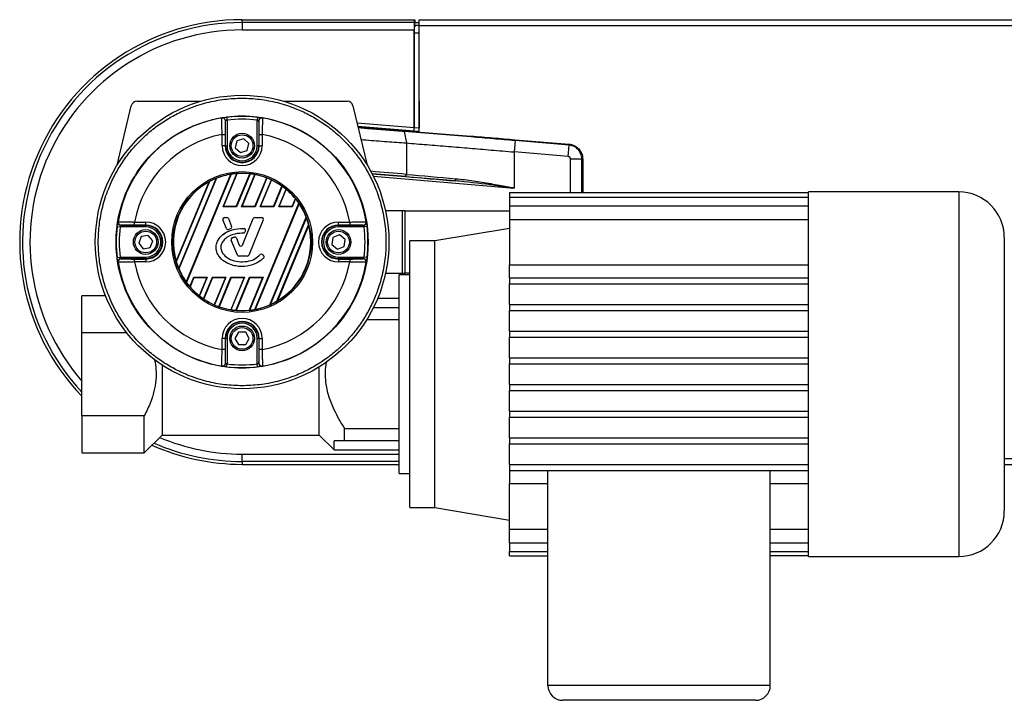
# Model space of a CAD drawing. Header units: millimetres. Extents: x 0 to 420, y 0 to 297.
# Tile 23 of 62: x 56 to 78, y 239 to 254. Entities that reach past the tile are written whole.
import ezdxf

# ---------------------------------------------------------------- set-up
doc = ezdxf.new("R2010")
doc.units = ezdxf.units.MM

msp = doc.modelspace()

# ---------------------------------------------------------------- linework, layer by layer
at = {"color": 7, "linetype": 'Continuous', "lineweight": 25}
for p, q in [((60.88542, 254.07609), (60.88542, 254.14114)), ((60.88542, 254.14114), (64.81931, 254.14114)), ((60.88542, 254.07609), (60.88542, 253.90736)), ((64.80305, 254.07609), (60.88542, 254.07609)), ((64.80305, 254.07609), (64.81931, 254.14114)), ((64.81931, 254.07357), (64.80364, 254.01087)), ((64.81931, 254.14114), (64.81931, 254.07357)), ((64.81931, 254.07357), (64.92019, 254.07357)), ((64.92019, 254.00608), (64.92019, 254.14114)), ((64.92019, 254.14114), (94.2962, 254.14114)), ((60.88542, 253.90736), (64.80163, 253.90736)), ((64.80163, 251.67586), (64.80163, 253.90736)), ((64.80222, 253.84215), (64.80222, 251.67699)), ((64.80222, 253.84215), (64.92019, 253.84215)), ((64.8031, 254.00726), (64.8031, 253.99688)), ((64.8031, 254.00726), (64.83716, 254.00726)), ((64.8031, 253.99688), (64.83716, 253.99688)), ((64.92019, 254.01087), (64.80364, 254.01087)), ((64.83716, 254.00726), (64.83716, 253.99688)), ((64.92019, 251.59823), (64.92019, 254.00608)), ((64.92019, 254.00608), (94.2962, 254.00608)), ((58.49324, 252.28404), (59.94482, 252.28404)), ((61.82602, 252.28404), (63.27759, 252.28404)), ((64.91901, 252.28598), (64.91901, 251.66729)), ((64.92019, 252.28598), (64.91901, 252.28598)), ((58.03647, 250.82496), (58.36191, 252.18051)), ((63.40892, 252.18051), (63.73436, 250.82496)), ((60.50773, 251.27107), (60.50773, 251.8385)), ((60.5332, 251.92083), (60.54149, 251.85381)), ((60.54149, 251.85381), (60.54149, 251.27107)), ((61.23764, 251.92083), (61.22934, 251.85381)), ((61.22934, 251.27107), (61.22934, 251.85381)), ((61.2631, 251.8385), (61.2631, 251.27107)), ((64.80163, 251.67586), (63.5042, 251.78366)), ((63.52079, 251.71453), (64.80105, 251.60815)), ((64.57731, 251.5907), (64.62576, 251.33196)), ((64.80105, 251.60815), (64.80164, 251.60928)), ((64.80164, 251.60928), (64.91961, 251.59948)), ((64.91901, 251.66729), (64.80222, 251.67699)), ((64.91992, 251.61073), (64.91821, 251.61073)), ((64.92019, 251.66729), (64.91901, 251.66729)), ((64.91961, 251.59948), (64.92019, 251.6006)), ((64.91992, 251.61073), (64.91993, 251.61073)), ((60.43075, 251.52634), (60.49827, 251.52634)), ((60.43075, 251.27107), (60.43075, 251.52634)), ((60.49827, 251.52634), (60.49827, 251.27107)), ((60.7677, 251.38302), (60.72961, 251.2251)), ((60.92351, 251.42899), (60.7677, 251.38302)), ((61.04123, 251.31704), (60.92351, 251.42899)), ((61.27256, 251.52634), (61.34008, 251.52634)), ((61.27256, 251.27107), (61.27256, 251.52634)), ((61.34008, 251.52634), (61.34008, 251.27107)), ((64.62576, 251.33196), (64.62576, 250.61725)), ((67.09926, 251.3868), (67.07776, 251.12813)), ((68.32886, 251.28463), (67.09926, 251.3868)), ((67.10096, 251.40734), (68.33087, 251.30514)), ((60.49827, 251.27107), (60.43075, 251.27107)), ((60.50773, 251.27107), (60.49827, 251.27107)), ((60.50773, 251.27107), (60.54149, 251.27107)), ((60.72961, 251.2251), (60.84733, 251.11316)), ((60.84733, 251.11316), (61.00313, 251.15913)), ((61.00313, 251.15913), (61.04123, 251.31704)), ((61.2631, 251.27107), (61.22934, 251.27107)), ((61.2631, 251.27107), (61.27256, 251.27107)), ((61.27256, 251.27107), (61.34008, 251.27107)), ((67.07776, 251.12813), (67.07776, 250.30644)), ((68.30736, 251.02596), (67.07776, 251.12813)), ((68.30736, 251.02596), (68.32886, 251.28463)), ((68.33087, 251.30514), (68.33101, 251.30513)), ((68.33101, 251.30513), (68.34066, 251.31401)), ((68.36049, 250.96824), (68.62005, 250.96824)), ((68.36049, 250.20095), (68.36049, 250.96824)), ((68.62005, 250.20095), (68.62005, 250.96824)), ((68.65031, 250.97757), (68.64066, 250.96869)), ((68.64066, 250.96869), (68.64066, 250.96854)), ((68.64066, 250.96854), (68.64066, 250.20095)), ((59.38508, 248.63393), (60.13733, 250.45003)), ((60.14634, 250.45624), (59.38706, 248.62317)), ((59.44226, 248.46991), (60.29375, 250.52557)), ((60.30086, 250.52718), (59.44615, 248.46375)), ((59.61454, 248.1644), (60.63159, 250.61979)), ((60.63903, 250.62218), (59.6181, 248.15744)), ((60.4506, 249.88073), (60.76384, 250.63697)), ((60.45951, 249.88669), (60.76999, 250.63625)), ((60.75189, 249.88669), (61.06008, 250.63073)), ((61.0667, 250.63116), (60.75587, 249.88073)), ((60.87455, 249.88073), (61.1783, 250.61405)), ((60.88346, 249.88669), (61.18381, 250.61179)), ((61.17584, 249.88669), (61.44518, 250.53693)), ((61.45119, 250.53588), (61.17982, 249.88073)), ((61.2985, 249.88073), (61.55198, 250.49269)), ((61.30741, 249.88669), (61.55692, 250.48905)), ((65.73891, 250.4685), (63.84747, 250.62567)), ((63.87463, 250.5726), (67.07776, 250.30644)), ((61.59979, 249.88669), (61.79209, 250.35094)), ((61.79753, 250.34851), (61.60377, 249.88073)), ((61.72245, 249.88073), (61.88741, 250.27899)), ((61.73136, 249.88669), (61.89173, 250.27384)), ((77.20261, 250.21759), (73.78385, 250.21759)), ((73.78385, 250.20095), (73.78385, 250.21759)), ((77.20261, 250.21759), (77.20261, 241.91127)), ((62.02374, 249.88669), (62.09758, 250.06495)), ((62.10236, 250.06093), (62.02772, 249.88073)), ((66.97672, 250.20095), (66.97672, 250.10051)), ((66.97672, 250.20095), (73.78385, 250.20095)), ((66.97672, 250.10051), (66.97672, 249.90243)), ((66.97672, 250.10051), (73.78385, 250.10051)), ((73.78385, 250.10051), (73.78385, 250.20095)), ((73.78385, 249.90243), (73.78385, 250.10051)), ((60.4506, 249.88073), (60.45951, 249.88669)), ((60.75587, 249.88073), (60.4506, 249.88073)), ((60.75189, 249.88669), (60.45951, 249.88669)), ((60.75587, 249.88073), (60.75189, 249.88669)), ((60.87455, 249.88073), (60.88346, 249.88669)), ((61.17982, 249.88073), (60.87455, 249.88073)), ((61.17584, 249.88669), (60.88346, 249.88669)), ((61.17982, 249.88073), (61.17584, 249.88669)), ((61.17607, 247.53816), (62.17859, 249.95843)), ((62.18205, 249.95123), (61.18361, 247.5408)), ((61.2985, 249.88073), (61.30741, 249.88669)), ((61.60377, 249.88073), (61.2985, 249.88073)), ((61.59979, 249.88669), (61.30741, 249.88669)), ((61.60377, 249.88073), (61.59979, 249.88669)), ((61.72245, 249.88073), (61.73136, 249.88669)), ((62.02772, 249.88073), (61.72245, 249.88073)), ((62.02374, 249.88669), (61.73136, 249.88669)), ((62.02772, 249.88073), (62.02374, 249.88669)), ((64.53917, 249.78539), (64.15213, 249.78539)), ((64.53917, 248.36724), (64.53917, 249.78539)), ((64.60037, 249.78539), (64.53917, 249.78539)), ((64.60037, 248.36724), (64.60037, 249.78539)), ((64.60037, 249.78539), (66.97672, 249.78539)), ((66.97672, 249.90243), (66.97672, 249.5903)), ((66.97672, 249.90243), (73.78385, 249.90243)), ((73.78385, 249.5903), (73.78385, 249.90243)), ((60.44969, 249.58225), (60.44942, 249.58214)), ((60.53132, 249.38155), (60.44942, 249.58214)), ((60.53159, 249.38166), (60.44969, 249.58225)), ((60.48459, 249.63419), (60.48459, 249.63449)), ((60.48459, 249.63449), (60.53774, 249.63449)), ((60.48459, 249.63419), (60.53774, 249.63419)), ((60.53774, 249.63419), (60.53774, 249.63449)), ((60.57263, 249.61075), (60.57291, 249.61086)), ((60.57263, 249.61075), (60.6466, 249.42958)), ((60.57291, 249.61086), (60.64687, 249.42969)), ((60.89139, 249.00307), (61.13954, 249.61086)), ((60.89166, 249.00296), (61.13981, 249.61075)), ((61.36616, 249.58225), (61.0366, 248.77509)), ((61.36643, 249.58214), (61.03688, 248.77497)), ((61.13981, 249.61075), (61.13954, 249.61086)), ((61.17471, 249.63419), (61.17471, 249.63449)), ((61.17471, 249.63449), (61.33126, 249.63449)), ((61.17471, 249.63419), (61.33126, 249.63419)), ((61.33126, 249.63419), (61.33126, 249.63449)), ((61.36616, 249.58225), (61.36643, 249.58214)), ((61.51979, 247.64653), (62.345, 249.63876)), ((62.34875, 249.63226), (61.52704, 247.64847)), ((66.97672, 249.5903), (66.97672, 248.55887)), ((66.97672, 249.5903), (73.78385, 249.5903)), ((73.78385, 248.25919), (73.78385, 249.5903)), ((58.04091, 249.42854), (58.10793, 249.42024)), ((58.69066, 249.42024), (58.10793, 249.42024)), ((58.12323, 249.454), (58.69066, 249.454)), ((58.43539, 249.46346), (58.43539, 249.53098)), ((58.43539, 249.53098), (58.69066, 249.53098)), ((58.69066, 249.46346), (58.43539, 249.46346)), ((58.69066, 249.46346), (58.69066, 249.53098)), ((58.69066, 249.454), (58.69066, 249.46346)), ((58.69066, 249.454), (58.69066, 249.42024)), ((60.53159, 249.38166), (60.53132, 249.38155)), ((60.62658, 249.3807), (60.58136, 249.36128)), ((60.58136, 249.36128), (60.58148, 249.361)), ((60.6267, 249.38043), (60.58148, 249.361)), ((60.62658, 249.3807), (60.6267, 249.38043)), ((60.6466, 249.42958), (60.64687, 249.42969)), ((60.92961, 249.38318), (60.92963, 249.38347)), ((60.96219, 249.331), (60.94879, 249.29897)), ((60.96247, 249.33088), (60.94906, 249.29885)), ((60.96219, 249.331), (60.96247, 249.33088)), ((61.67801, 247.72642), (62.40038, 249.47039)), ((62.40209, 249.45896), (61.6873, 247.73329)), ((63.08018, 249.46346), (63.08018, 249.53098)), ((63.08018, 249.53098), (63.33544, 249.53098)), ((63.33544, 249.46346), (63.08018, 249.46346)), ((63.08018, 249.454), (63.08018, 249.46346)), ((63.08018, 249.454), (63.64761, 249.454)), ((63.08018, 249.42024), (63.08018, 249.454)), ((63.66291, 249.42024), (63.08018, 249.42024)), ((63.33544, 249.53098), (63.33544, 249.46346)), ((63.72993, 249.42854), (63.66291, 249.42024)), ((66.97672, 249.38696), (65.27494, 249.10333)), ((58.58816, 249.20234), (58.53027, 249.05056)), ((58.74855, 249.2281), (58.58816, 249.20234)), ((58.85105, 249.10207), (58.74855, 249.2281)), ((58.79316, 248.95029), (58.85105, 249.10207)), ((60.63775, 249.12165), (60.63748, 249.12153)), ((60.77897, 248.77497), (60.63748, 249.12153)), ((60.77924, 248.77509), (60.63775, 249.12165)), ((60.65829, 249.17075), (60.65818, 249.17102)), ((60.70805, 249.18853), (60.70796, 249.18881)), ((60.75392, 249.16672), (60.75419, 249.16683)), ((60.75392, 249.16672), (60.82078, 249.00296)), ((60.75419, 249.16683), (60.82106, 249.00307)), ((60.91404, 249.27583), (60.91404, 249.27553)), ((60.94879, 249.29897), (60.94906, 249.29885)), ((62.95254, 249.1768), (62.92933, 249.01602)), ((63.10338, 249.2371), (62.95254, 249.1768)), ((63.23102, 249.13661), (63.10338, 249.2371)), ((63.20781, 248.97583), (63.23102, 249.13661)), ((65.27494, 249.10333), (64.70092, 249.10333)), ((64.70092, 243.02553), (64.70092, 249.10333)), ((65.27494, 246.06443), (65.27494, 249.10333)), ((78.2409, 249.1793), (78.2409, 242.94956)), ((58.53027, 249.05056), (58.63277, 248.92453)), ((58.63277, 248.92453), (58.79316, 248.95029)), ((60.82078, 249.00296), (60.82106, 249.00307)), ((60.89166, 249.00296), (60.89139, 249.00307)), ((62.92933, 249.01602), (63.05697, 248.91553)), ((63.05697, 248.91553), (63.20781, 248.97583)), ((58.04091, 248.72409), (58.10793, 248.73239)), ((58.10793, 248.73239), (58.69066, 248.73239)), ((58.69066, 248.69863), (58.12323, 248.69863)), ((58.43539, 248.62165), (58.43539, 248.68917)), ((58.43539, 248.68917), (58.69066, 248.68917)), ((58.69066, 248.69863), (58.69066, 248.73239)), ((58.69066, 248.69863), (58.69066, 248.68917)), ((58.69066, 248.68917), (58.69066, 248.62165)), ((60.77924, 248.77509), (60.77897, 248.77497)), ((60.81414, 248.75164), (60.81414, 248.75135)), ((61.00171, 248.75164), (60.81414, 248.75164)), ((61.00171, 248.75135), (60.81414, 248.75135)), ((61.00171, 248.75164), (61.00171, 248.75135)), ((61.0366, 248.77509), (61.03688, 248.77497)), ((61.2954, 248.78906), (61.29518, 248.78925)), ((61.34798, 248.79327), (61.34817, 248.79349)), ((61.34798, 248.79327), (61.3725, 248.77281)), ((61.34817, 248.79349), (61.37269, 248.77304)), ((61.3725, 248.77281), (61.37269, 248.77304)), ((61.37672, 248.71904), (61.37694, 248.71885)), ((63.08018, 248.73239), (63.08018, 248.69863)), ((63.08018, 248.73239), (63.66291, 248.73239)), ((63.08018, 248.69863), (63.08018, 248.68917)), ((63.64761, 248.69863), (63.08018, 248.69863)), ((63.08018, 248.68917), (63.08018, 248.62165)), ((63.08018, 248.68917), (63.33544, 248.68917)), ((63.33544, 248.68917), (63.33544, 248.62165)), ((63.72993, 248.72409), (63.66291, 248.73239)), ((58.69066, 248.62165), (58.43539, 248.62165)), ((60.88542, 248.51844), (60.88542, 248.51814)), ((63.33544, 248.62165), (63.08018, 248.62165)), ((66.97672, 248.25919), (66.97672, 248.55887)), ((66.97672, 248.55887), (73.78385, 248.55887)), ((59.6959, 248.05874), (59.78419, 248.2719)), ((59.78817, 248.26594), (59.70075, 248.0549)), ((59.78419, 248.2719), (60.08946, 248.2719)), ((59.78419, 248.2719), (59.78817, 248.26594)), ((59.78817, 248.26594), (60.08055, 248.26594)), ((60.08055, 248.26594), (59.90978, 247.85367)), ((60.08946, 248.2719), (59.91416, 247.84868)), ((60.00517, 247.78187), (60.20815, 248.2719)), ((60.21212, 248.26594), (60.01066, 247.77958)), ((60.08946, 248.2719), (60.08055, 248.26594)), ((60.20815, 248.2719), (60.51341, 248.2719)), ((60.20815, 248.2719), (60.21212, 248.26594)), ((60.21212, 248.26594), (60.5045, 248.26594)), ((60.5045, 248.26594), (60.24842, 247.6477)), ((60.51341, 248.2719), (60.25341, 247.64419)), ((60.35522, 247.60346), (60.6321, 248.2719)), ((60.63608, 248.26594), (60.36129, 247.60254)), ((60.51341, 248.2719), (60.5045, 248.26594)), ((60.92846, 248.26594), (60.62524, 247.53391)), ((60.93737, 248.2719), (60.6308, 247.53178)), ((60.6321, 248.2719), (60.93737, 248.2719)), ((60.6321, 248.2719), (60.63608, 248.26594)), ((60.63608, 248.26594), (60.92846, 248.26594)), ((60.74352, 247.51738), (61.05605, 248.2719)), ((61.06003, 248.26594), (60.75021, 247.51797)), ((60.93737, 248.2719), (60.92846, 248.26594)), ((61.35241, 248.26594), (61.04348, 247.52012)), ((61.36132, 248.2719), (61.0497, 247.51958)), ((61.05605, 248.2719), (61.36132, 248.2719)), ((61.05605, 248.2719), (61.06003, 248.26594)), ((61.06003, 248.26594), (61.35241, 248.26594)), ((61.36132, 248.2719), (61.35241, 248.26594)), ((64.15213, 248.36724), (64.53917, 248.36724)), ((64.70092, 248.32672), (64.46456, 248.32672)), ((64.46456, 243.80214), (64.46456, 248.32672)), ((64.53917, 248.36724), (64.60037, 248.36724)), ((64.70092, 248.36724), (64.60037, 248.36724)), ((66.97672, 248.25919), (66.97672, 248.12413)), ((66.97672, 248.25919), (73.78385, 248.25919)), ((73.78385, 247.65141), (73.78385, 248.25919)), ((66.97672, 248.12413), (73.78385, 248.12413)), ((66.97672, 247.65141), (66.97672, 248.12413)), ((57.77412, 247.854), (57.23874, 247.854)), ((57.23874, 247.00987), (57.23874, 247.854)), ((64.46456, 247.78647), (63.96933, 247.78647)), ((63.87655, 247.58388), (64.46456, 247.58388)), ((66.97672, 247.65141), (66.97672, 247.51635)), ((66.97672, 247.65141), (73.78385, 247.65141)), ((73.78385, 247.04363), (73.78385, 247.65141)), ((64.46456, 247.29999), (63.71718, 247.29999)), ((66.97672, 247.51635), (73.78385, 247.51635)), ((66.97672, 247.04363), (66.97672, 247.51635)), ((57.23874, 245.119), (57.23874, 247.00987)), ((58.25787, 247.00987), (57.23874, 247.00987)), ((60.43075, 246.62629), (60.43075, 246.88156)), ((60.49827, 246.88156), (60.43075, 246.88156)), ((60.49827, 246.88156), (60.49827, 246.62629)), ((60.50773, 246.88156), (60.49827, 246.88156)), ((60.50773, 246.31413), (60.50773, 246.88156)), ((60.50773, 246.88156), (60.54149, 246.88156)), ((60.54149, 246.88156), (60.54149, 246.29882)), ((60.80419, 247.02224), (60.72297, 246.88156)), ((60.72297, 246.88156), (60.80419, 246.74087)), ((60.96664, 247.02224), (60.80419, 247.02224)), ((61.04787, 246.88156), (60.96664, 247.02224)), ((60.96664, 246.74087), (61.04787, 246.88156)), ((61.2631, 246.88156), (61.22934, 246.88156)), ((61.22934, 246.29882), (61.22934, 246.88156)), ((61.2631, 246.88156), (61.2631, 246.31413)), ((61.2631, 246.88156), (61.27256, 246.88156)), ((61.27256, 246.88156), (61.34008, 246.88156)), ((61.27256, 246.62629), (61.27256, 246.88156)), ((61.34008, 246.88156), (61.34008, 246.62629)), ((66.97672, 247.04363), (66.97672, 246.90857)), ((66.97672, 247.04363), (73.78385, 247.04363)), ((66.97672, 246.90857), (73.78385, 246.90857)), ((66.97672, 246.43585), (66.97672, 246.90857)), ((73.78385, 246.43585), (73.78385, 247.04363)), ((60.49827, 246.62629), (60.43075, 246.62629)), ((60.80419, 246.74087), (60.96664, 246.74087)), ((61.34008, 246.62629), (61.27256, 246.62629)), ((66.97672, 246.43585), (66.97672, 246.30079)), ((66.97672, 246.43585), (73.78385, 246.43585)), ((73.78385, 245.69301), (73.78385, 246.43585)), ((59.06208, 246.27459), (59.06208, 244.67937)), ((60.5332, 246.23181), (60.54149, 246.29882)), ((61.23764, 246.23181), (61.22934, 246.29882)), ((62.64123, 244.67937), (62.64123, 246.23178)), ((66.97672, 246.30079), (73.78385, 246.30079)), ((66.97672, 245.82807), (66.97672, 246.30079)), ((65.27494, 243.02553), (65.27494, 246.06443)), ((66.97672, 245.82807), (66.97672, 245.69301)), ((66.97672, 245.82807), (73.78385, 245.82807)), ((66.97672, 245.69301), (73.78385, 245.69301)), ((66.97672, 245.22029), (66.97672, 245.69301)), ((73.78385, 245.08523), (73.78385, 245.69301)), ((58.65757, 245.119), (57.23874, 245.119)), ((57.23874, 245.119), (57.23874, 244.27486)), ((58.65757, 244.27486), (58.65757, 245.119)), ((66.97672, 245.22029), (66.97672, 245.08523)), ((66.97672, 245.22029), (73.78385, 245.22029)), ((66.97672, 245.08523), (73.78385, 245.08523)), ((66.97672, 244.61251), (66.97672, 245.08523)), ((73.78385, 244.47745), (73.78385, 245.08523)), ((58.65757, 244.27486), (59.06208, 244.67937)), ((59.06208, 244.68004), (62.64123, 244.68004)), ((62.64123, 244.67937), (62.97821, 244.34239)), ((63.21456, 244.82887), (64.46456, 244.82887)), ((63.21456, 244.54498), (63.21456, 244.82887)), ((66.97672, 244.61251), (66.97672, 244.47745)), ((66.97672, 244.61251), (73.78385, 244.61251)), ((63.21456, 244.54498), (62.97821, 244.54498)), ((62.97821, 244.34239), (62.97821, 244.54498)), ((64.46456, 244.54498), (63.21456, 244.54498)), ((66.97672, 244.47745), (73.78385, 244.47745)), ((66.97672, 244.00473), (66.97672, 244.47745)), ((73.78385, 243.86967), (73.78385, 244.47745)), ((57.23874, 244.27486), (58.65757, 244.27486)), ((60.88542, 244.07654), (60.88542, 244.24527)), ((60.88542, 244.24527), (64.46456, 244.24527)), ((62.97821, 244.34239), (64.46456, 244.34239)), ((60.88542, 244.07654), (60.88542, 244.01149)), ((64.46456, 244.07654), (60.88542, 244.07654)), ((60.88542, 244.01149), (64.46456, 244.01149)), ((66.97672, 244.00473), (66.97672, 243.86967)), ((66.97672, 244.00473), (73.78385, 244.00473)), ((78.2409, 244.14655), (94.2962, 244.14655)), ((78.2409, 244.01149), (94.2962, 244.01149)), ((64.46456, 243.80214), (64.70092, 243.80214)), ((66.97672, 243.86967), (73.78385, 243.86967)), ((66.97672, 243.86967), (66.97672, 243.56999)), ((67.84787, 238.97367), (67.84787, 243.86967)), ((72.9127, 238.97367), (72.9127, 243.86967)), ((73.78385, 242.53856), (73.78385, 243.86967)), ((67.84787, 243.56999), (66.97672, 243.56999)), ((66.97672, 242.53856), (66.97672, 243.56999)), ((73.78385, 243.56999), (72.9127, 243.56999)), ((64.70092, 243.02553), (65.27494, 243.02553)), ((65.27494, 243.02553), (66.97672, 242.7419)), ((66.97672, 242.53856), (67.84787, 242.53856)), ((66.97672, 242.22643), (66.97672, 242.53856)), ((72.9127, 242.53856), (73.78385, 242.53856)), ((73.78385, 242.22643), (73.78385, 242.53856)), ((66.97672, 242.22643), (67.84787, 242.22643)), ((66.97672, 242.22643), (66.97672, 242.02836)), ((72.9127, 242.22643), (73.78385, 242.22643)), ((73.78385, 242.02836), (73.78385, 242.22643)), ((66.97672, 242.02836), (67.84787, 242.02836)), ((66.97672, 241.92791), (66.97672, 242.02836)), ((66.97672, 241.92791), (67.84787, 241.92791)), ((72.9127, 242.02836), (73.78385, 242.02836)), ((73.78385, 241.92791), (72.9127, 241.92791)), ((73.78385, 241.92791), (73.78385, 242.02836)), ((73.78385, 241.91127), (73.78385, 241.92791)), ((73.78385, 241.91127), (77.20261, 241.91127)), ((72.9127, 238.97367), (67.84787, 238.97367)), ((72.57504, 238.63602), (68.18552, 238.63602))]:
    msp.add_line(p, q, dxfattribs=at)
at = {"color": 7, "linetype": 'Continuous', "lineweight": 25, "flags": 128}
for points in [[(60.42516, 251.90234), (60.42757, 251.90393), (60.42947, 251.90517)], [(61.34137, 251.90517), (61.34379, 251.90359), (61.34568, 251.90234)], [(58.05656, 249.53227), (58.05815, 249.53468), (58.05939, 249.53658)], [(63.71145, 249.53658), (63.71303, 249.53416), (63.71427, 249.53227)], [(58.05939, 248.61605), (58.0578, 248.61847), (58.05656, 248.62037)], [(63.71427, 248.62037), (63.71269, 248.61795), (63.71145, 248.61605)], [(60.42947, 246.24746), (60.42705, 246.24904), (60.42516, 246.25029)], [(61.34568, 246.25029), (61.34326, 246.2487), (61.34137, 246.24746)]]:
    msp.add_lwpolyline(points, dxfattribs=at)
at = {"color": 7, "linetype": 'Continuous', "lineweight": 25}
for centre, radius in [((60.88542, 249.07632), 3.34279), ((60.88542, 249.07632), 2.86977), ((60.88542, 251.27107), 0.28138), ((60.88542, 251.27107), 0.24762), ((60.88542, 249.07632), 1.6027), ((60.88542, 249.07632), 1.56896), ((58.69066, 249.07632), 0.28138), ((58.69066, 249.07632), 0.24762), ((63.08018, 249.07632), 0.28138), ((63.08018, 249.07632), 0.24762), ((60.88542, 246.88156), 0.28138), ((60.88542, 246.88156), 0.24762)]:
    msp.add_circle(centre, radius, dxfattribs=at)
for centre, radius, start, end in [((60.88542, 249.07632), 5.06483, 90, 223.94552), ((60.88542, 249.07632), 4.99977, 90, 223.166506), ((60.88542, 249.07632), 4.83105, 90, 220.988439), ((58.49324, 252.14898), 0.13506, 90, 166.5), ((63.27759, 252.14898), 0.13506, 13.5, 90), ((60.88542, 249.07632), 2.86326, 99.250297, 170.749703), ((60.43599, 251.83568), 0.06754, 0.010216, 99.234515), ((60.4402, 251.8385), 0.06753, 54.702509, 99.144529), ((60.44019, 251.83849), 0.06754, 0.012696, 54.704211), ((60.88542, 249.07632), 2.86623, 82.941261, 97.058739), ((60.88542, 249.07632), 2.79871, 82.941261, 97.058739), ((61.33065, 251.83849), 0.06754, 115.699884, 179.987532), ((61.33484, 251.83568), 0.06754, 80.765485, 179.989784), ((61.33064, 251.83851), 0.06752, 80.854629, 115.700522), ((60.88542, 249.07632), 2.86326, 9.250297, 80.749703), ((60.88542, 249.07632), 2.49186, 100.513123, 169.486877), ((60.88542, 249.07632), 2.49186, 10.513123, 79.486877), ((60.88542, 251.27107), 0.45467, 180, 0), ((60.88542, 251.27107), 0.38715, 180, 0), ((60.88542, 251.27107), 0.37768, 180, 0), ((60.88542, 251.27107), 0.34392, 180, 0), ((60.88542, 249.07632), 1.5642, 118.57164, 196.42836), ((60.88542, 249.07632), 1.56538, 112.208249, 118.173108), ((60.88542, 249.07632), 1.5642, 99.338693, 111.944743), ((60.88542, 249.07632), 1.56538, 94.454517, 99.055811), ((60.88542, 249.07632), 1.5642, 83.58881, 94.232037), ((60.88542, 249.07632), 1.56538, 79.216486, 83.349704), ((60.88542, 249.07632), 1.5642, 69.031378, 79.002802), ((60.88542, 249.07632), 1.56538, 64.797792, 68.812238), ((60.88542, 249.07632), 1.5642, 54.574836, 64.577407), ((64.56495, 250.61056), 0.06118, 314.312402, 6.281448), ((65.65369, 250.51486), 0.09702, 331.455562, 2.427057), ((60.88542, 249.07632), 1.56538, 50.200957, 54.361065), ((60.88542, 249.07632), 1.5642, 39.200481, 49.95893), ((77.20261, 249.1793), 1.03829, 0, 90), ((60.88542, 249.07632), 1.56538, 34.299336, 38.975982), ((60.88542, 249.07632), 1.5642, 21.074109, 34.009964), ((60.48459, 249.5965), 0.03799, 90, 202.209257), ((60.48459, 249.5965), 0.03769, 90, 202.209257), ((60.53774, 249.5965), 0.03799, 22.209268, 90), ((60.53774, 249.5965), 0.03769, 22.209268, 90), ((61.17471, 249.5965), 0.03799, 90, 157.790711), ((61.17471, 249.5965), 0.03769, 90, 157.790711), ((61.33126, 249.5965), 0.03799, 337.790712, 90), ((61.33126, 249.5965), 0.03769, 337.790712, 90), ((60.88542, 249.07632), 1.56538, 14.580715, 20.802644), ((60.88542, 249.07632), 2.86623, 172.941261, 187.058739), ((58.12323, 249.52153), 0.06752, 170.854629, 205.700522), ((58.12605, 249.52574), 0.06754, 170.765485, 269.989784), ((58.12325, 249.52154), 0.06754, 205.699884, 269.987532), ((60.88542, 249.07632), 2.79871, 172.941261, 187.058739), ((58.69066, 249.07632), 0.45467, 270, 90), ((58.69066, 249.07632), 0.38715, 270, 90), ((58.69066, 249.07632), 0.37768, 270, 90), ((58.69066, 249.07632), 0.34392, 270, 90), ((60.56648, 249.39591), 0.03799, 202.209257, 293.245837), ((60.56648, 249.39591), 0.03769, 202.209257, 293.245837), ((60.61171, 249.41533), 0.03769, 293.245837, 22.209268), ((60.61171, 249.41533), 0.03799, 293.245837, 22.209268), ((60.92742, 249.34555), 0.03769, 337.290493, 86.671349), ((60.92742, 249.34555), 0.03799, 337.290493, 86.671349), ((60.88542, 249.07632), 1.5642, 300.840183, 14.159817), ((63.08018, 249.07632), 0.45467, 90, 270), ((63.08018, 249.07632), 0.38715, 90, 270), ((63.08018, 249.07632), 0.37768, 90, 270), ((63.08018, 249.07632), 0.34392, 90, 270), ((63.64478, 249.52574), 0.06754, 270.010216, 9.234515), ((63.64759, 249.52154), 0.06754, 270.012696, 324.704211), ((60.88542, 249.07632), 2.79871, 352.941261, 7.058739), ((63.64761, 249.52153), 0.06753, 324.702509, 9.144529), ((60.88542, 249.07632), 2.86623, 352.941261, 7.058739), ((60.67264, 249.13589), 0.03799, 112.378703, 202.209291), ((60.67264, 249.13589), 0.03769, 112.378703, 202.209291), ((60.71903, 249.15248), 0.03799, 22.209261, 106.934979), ((60.71903, 249.15248), 0.03769, 22.209261, 106.934979), ((60.91402, 249.31352), 0.03769, 270.034995, 337.290493), ((60.91402, 249.31352), 0.03799, 270.034995, 337.290493), ((60.85622, 249.01743), 0.03828, 202.209261, 337.790711), ((60.85622, 249.01743), 0.03799, 202.209261, 337.790711), ((58.12323, 248.6311), 0.06753, 144.702509, 189.144529), ((58.12605, 248.62689), 0.06754, 90.010216, 189.234515), ((58.12325, 248.63109), 0.06754, 90.012696, 144.704211), ((60.81414, 248.78933), 0.03799, 202.209291, 270), ((60.81414, 248.78933), 0.03769, 202.209291, 270), ((61.00171, 248.78933), 0.03769, 270, 337.790712), ((61.00171, 248.78933), 0.03799, 270, 337.790712), ((61.32384, 248.76432), 0.03799, 50.16689, 138.977091), ((61.32384, 248.76432), 0.03769, 50.16689, 138.977091), ((61.34836, 248.74387), 0.03769, 318.805903, 50.16689), ((61.34836, 248.74387), 0.03799, 318.805903, 50.16689), ((63.64478, 248.62689), 0.06754, 350.765485, 89.989784), ((63.64759, 248.63109), 0.06754, 25.699884, 89.987532), ((63.64761, 248.6311), 0.06752, 350.854629, 25.700522), ((60.88542, 249.07632), 2.86326, 189.250297, 260.749703), ((60.88542, 249.07632), 2.49186, 190.513123, 259.486877), ((60.88542, 249.07632), 1.56538, 196.826892, 202.791751), ((60.88542, 249.07632), 1.5642, 203.055257, 215.661307), ((60.88542, 249.07632), 2.49186, 280.513123, 349.486877), ((60.88542, 249.07632), 2.86326, 279.250297, 350.749703), ((60.88542, 249.07632), 1.56538, 215.944189, 220.545483), ((60.88542, 249.07632), 1.5642, 220.767963, 231.41119), ((60.88542, 249.07632), 1.56538, 231.650296, 235.783514), ((60.88542, 249.07632), 1.5642, 235.997198, 245.968622), ((60.88542, 249.07632), 1.56538, 246.187762, 250.202208), ((60.88542, 249.07632), 1.5642, 250.422593, 260.425164), ((60.88542, 249.07632), 1.56538, 260.638935, 264.799043), ((60.88542, 249.07632), 1.56538, 276.024018, 280.700664), ((60.88542, 249.07632), 1.5642, 280.990036, 293.925891), ((60.88542, 249.07632), 1.56538, 294.197356, 300.419285), ((60.88542, 246.88156), 0.45467, 360, 180), ((60.88542, 249.07632), 1.5642, 265.04107, 275.799519), ((60.88542, 246.88156), 0.38715, 360, 180), ((60.88542, 246.88156), 0.37768, 360, 180), ((60.88542, 246.88156), 0.34392, 0, 180), ((60.43599, 246.31695), 0.06754, 260.765485, 359.989784), ((60.4402, 246.31412), 0.06752, 260.854629, 295.700522), ((60.44019, 246.31414), 0.06754, 295.699884, 359.987532), ((60.88542, 249.07632), 2.86623, 262.941261, 277.058739), ((60.88542, 249.07632), 2.79871, 262.941261, 277.058739), ((61.33065, 246.31414), 0.06754, 180.012696, 234.704211), ((61.33484, 246.31695), 0.06754, 180.010216, 279.234515), ((61.33064, 246.31413), 0.06753, 234.702509, 279.144529), ((60.88542, 249.07632), 4.83105, 247.128918, 270), ((60.88542, 249.07632), 5.06483, 246.057491, 270), ((60.88542, 249.07632), 4.99977, 246.344812, 270), ((77.20261, 242.94956), 1.03829, 270, 0), ((68.18552, 238.97367), 0.33766, 180, 270), ((72.57504, 238.97367), 0.33766, 270, 0)]:
    msp.add_arc(centre, radius, start, end, dxfattribs=at)
for centre, major_axis, ratio, start_param, end_param in [((64.8031, 253.90736), (0, 0.16883), 0.00872687, 0.03490659, 1.57079633), ((64.80369, 253.84215), (0, 0.16883), 0.00872687, 0.41151685, 1.57079633), ((64.80369, 253.84215), (0, 0.16883), 0.00872687, 0.03490659, 0.22452584), ((62.9663, 249.07632), (4.02703, 0), 0.86604739, 2.22750861, 2.22882701), ((58.80454, 249.07632), (4.02703, 0), 0.86604739, 0.91276564, 0.91408404), ((64.80104, 251.6759), (0, 0.06776), 0.00869689, 3.15832324, 4.71166627), ((64.80163, 251.67704), (0, 0.06776), 0.00869689, 3.15832324, 4.71166627), ((64.91724, 251.66743), (0, 0.06776), 0.02609586, 3.72095893, 4.7102191), ((64.9196, 251.66724), (0, 0.06776), 0.00869689, 3.15832324, 3.72633467), ((62.77519, 250.65697), (6.7531, -0.5571), 0.01726639, 1.29463716, 1.41771645), ((61.2292, 248.93392), (1.73586, -0.71902), 0.98019282, 2.57273612, 2.57864608), ((60.62884, 249.18259), (1.29554, -0.53663), 0.98019282, 2.19324609, 2.19848182), ((61.21443, 248.94004), (1.66127, -0.68812), 0.98019282, 2.28316761, 2.28755091), ((60.61407, 249.18871), (1.37013, -0.56753), 0.98019282, 1.8508378, 1.85501768), ((61.19965, 248.94616), (1.58668, -0.65722), 0.98019282, 2.03418661, 2.03806579), ((60.5993, 249.19483), (1.44473, -0.59842), 0.98019282, 1.572223, 1.57603037), ((61.18488, 248.95227), (1.51209, -0.62633), 0.98019282, 1.79255835, 1.79628897), ((60.58452, 249.20095), (1.51932, -0.62932), 0.98019282, 1.32168506, 1.32541903), ((62.77099, 250.6065), (6.70245, -0.5571), 0.01739508, 1.29465863, 1.41153779), ((67.07357, 250.51347), (8.9985, -0.74795), 0.01739508, 4.43625128, 4.56496561), ((67.07776, 250.56393), (8.94785, -0.74795), 0.01749218, 4.43626759, 4.56498192), ((61.17011, 248.95839), (1.4375, -0.59543), 0.98019282, 1.54014424, 1.54397231), ((60.56975, 249.20707), (1.59391, -0.66022), 0.98019282, 1.08002837, 1.08393712), ((61.15534, 248.96451), (1.36291, -0.56453), 0.98019282, 1.25699822, 1.26123842), ((60.55498, 249.21319), (1.6685, -0.69112), 0.98019282, 0.82851916, 0.83298361), ((61.14056, 248.97063), (1.28832, -0.53364), 0.98019282, 0.90346215, 0.90888626), ((60.88542, 246.99544), (0, 4.02703), 0.86604739, 0.91276564, 0.91408404), ((60.54021, 249.21931), (1.74309, -0.72201), 0.98019282, 0.52938866, 0.5356044), ((60.88542, 246.99544), (0, 4.02703), 0.86604739, 5.36910126, 5.37041967), ((60.88542, 251.1572), (0, 4.02703), 0.86604739, 2.22750861, 2.22882701), ((60.88542, 251.1572), (0, 4.02703), 0.86604739, 4.05435829, 4.0556767), ((61.2292, 248.93392), (1.73586, -0.71902), 0.98019282, 3.70453923, 3.71044919), ((60.62884, 249.18259), (1.29554, -0.53663), 0.98019282, 4.08470349, 4.08993921), ((61.21443, 248.94004), (1.66127, -0.68812), 0.98019282, 3.99563439, 4.0000177), ((60.61407, 249.18871), (1.37013, -0.56753), 0.98019282, 4.42816763, 4.43234751), ((61.19965, 248.94616), (1.58668, -0.65722), 0.98019282, 4.24511952, 4.2489987), ((60.5993, 249.19483), (1.44473, -0.59842), 0.98019282, 4.70715493, 4.7109623), ((61.18488, 248.95227), (1.51209, -0.62633), 0.98019282, 4.48689633, 4.49062696), ((60.58452, 249.20095), (1.51932, -0.62932), 0.98019282, 4.95776628, 4.96150025), ((61.17011, 248.95839), (1.4375, -0.59543), 0.98019282, 4.739213, 4.74304107), ((60.55498, 249.21319), (1.6685, -0.69112), 0.98019282, 5.4502017, 5.45466615), ((61.14056, 248.97063), (1.28832, -0.53364), 0.98019282, 5.37429905, 5.37972316), ((60.54021, 249.21931), (1.74309, -0.72201), 0.98019282, 5.7475809, 5.75379665), ((60.56975, 249.20707), (1.59391, -0.66022), 0.98019282, 5.19924819, 5.20315694), ((61.15534, 248.96451), (1.36291, -0.56453), 0.98019282, 5.02194688, 5.02618709), ((62.9663, 249.07632), (4.02703, 0), 0.86604739, 4.05435829, 4.0556767), ((58.80454, 249.07632), (4.02703, 0), 0.86604739, 5.36910126, 5.37041967)]:
    msp.add_ellipse(centre, major_axis=major_axis, ratio=ratio, start_param=start_param, end_param=end_param, dxfattribs=at)
for points, knots in [([(60.88542, 245.80106), (61.01856, 245.80575), (61.28897, 245.81529), (61.69431, 245.89393), (62.06504, 246.01297), (62.39463, 246.16316), (62.68274, 246.33149), (62.95424, 246.52955), (63.20546, 246.75629), (63.4322, 247.00751), (63.63025, 247.27902), (63.79861, 247.56711), (63.94865, 247.89671), (64.06844, 248.26744), (64.14419, 248.67278), (64.16879, 249.07633), (64.14419, 249.47987), (64.06843, 249.88521), (63.94864, 250.25594), (63.79861, 250.58553), (63.63023, 250.87364), (63.43219, 251.14513), (63.20545, 251.39636), (62.95423, 251.62309), (62.68272, 251.82114), (62.39462, 251.98951), (62.06502, 252.13954), (61.69429, 252.25934), (61.28895, 252.33509), (60.88541, 252.35969), (60.48186, 252.33509), (60.07652, 252.25933), (59.7058, 252.13954), (59.3762, 251.9895), (59.0881, 251.82113), (58.8166, 251.62309), (58.56537, 251.39634), (58.33864, 251.14512), (58.14059, 250.87362), (57.97223, 250.58552), (57.82219, 250.25592), (57.70239, 249.88519), (57.62665, 249.47985), (57.60205, 249.07631), (57.62665, 248.67276), (57.7024, 248.26742), (57.8222, 247.89669), (57.97223, 247.5671), (58.1406, 247.279), (58.33865, 247.0075), (58.56539, 246.75627), (58.81661, 246.52954), (59.08812, 246.33148), (59.37621, 246.16315), (59.70582, 246.01296), (60.07653, 245.89393), (60.48187, 245.8153), (60.75228, 245.80576), (60.88542, 245.80106)], [0, 0, 0, 0, 0.01940705, 0.03941748, 0.05998785, 0.07607066, 0.09215173, 0.10857675, 0.12500001, 0.14142503, 0.15784828, 0.17393109, 0.19001217, 0.21058407, 0.23059335, 0.25000001, 0.26940822, 0.28941748, 0.30998785, 0.32607066, 0.34215173, 0.35857675, 0.37500001, 0.39142503, 0.40784828, 0.42393109, 0.44001217, 0.46058407, 0.48059335, 0.50000001, 0.51940822, 0.53941748, 0.55998785, 0.57607066, 0.59215173, 0.60857675, 0.62500001, 0.64142503, 0.65784828, 0.67393109, 0.69001217, 0.71058407, 0.73059335, 0.75000001, 0.76940822, 0.78941748, 0.80998785, 0.82607066, 0.84215173, 0.85857675, 0.87500001, 0.89142503, 0.90784828, 0.92393109, 0.94001217, 0.96058407, 0.98059218, 1, 1, 1, 1]), ([(60.43075, 251.52634), (60.42944, 251.5691), (60.42683, 251.65467), (60.4245, 251.76847), (60.42359, 251.85343), (60.42399, 251.89599), (60.42484, 251.90064), (60.42516, 251.90234)], [0, 0, 0, 0, 0.21982892, 0.43999401, 0.65884934, 0.87496666, 1, 1, 1, 1]), ([(60.42947, 251.90517), (60.43081, 251.90549), (60.43349, 251.90612), (60.45169, 251.90926), (60.47809, 251.91339), (60.50692, 251.9175), (60.52587, 251.9199), (60.5332, 251.92083)], [0, 0, 0, 0, 0.21190404, 0.42486415, 0.64104474, 0.86118213, 1, 1, 1, 1]), ([(60.50353, 251.83569), (60.50319, 251.83428), (60.50224, 251.83043), (60.50077, 251.79539), (60.49939, 251.72549), (60.49845, 251.63189), (60.49833, 251.56152), (60.49827, 251.52634)], [0, 0, 0, 0, 0.1247127, 0.34042654, 0.55918865, 0.77962349, 1, 1, 1, 1]), ([(60.54149, 251.85381), (60.53911, 251.8529), (60.53291, 251.85055), (60.52359, 251.84656), (60.51503, 251.84254), (60.50907, 251.83946), (60.50818, 251.83882), (60.50773, 251.8385)], [0, 0, 0, 0, 0.14001619, 0.36327889, 0.58147636, 0.79302006, 1, 1, 1, 1]), ([(61.2631, 251.8385), (61.26294, 251.83864), (61.26248, 251.83902), (61.25856, 251.84116), (61.25091, 251.84488), (61.24082, 251.84938), (61.23317, 251.85233), (61.22934, 251.85381)], [0, 0, 0, 0, 0.11947659, 0.33202034, 0.55185939, 0.77576469, 1, 1, 1, 1]), ([(61.23764, 251.92083), (61.24939, 251.91932), (61.27283, 251.91631), (61.30406, 251.91167), (61.32758, 251.90785), (61.33948, 251.90569), (61.34087, 251.90531), (61.34137, 251.90517)], [0, 0, 0, 0, 0.22191221, 0.44275024, 0.6617521, 0.8773894, 1, 1, 1, 1]), ([(61.27256, 251.52634), (61.27254, 251.5494), (61.27247, 251.60694), (61.27184, 251.69347), (61.27065, 251.77124), (61.26908, 251.82445), (61.2679, 251.83194), (61.26731, 251.83569)], [0, 0, 0, 0, 0.14488136, 0.36155244, 0.57533965, 0.78764269, 1, 1, 1, 1]), ([(61.30148, 251.89913), (61.30481, 251.90064), (61.31158, 251.90373), (61.32142, 251.90559), (61.3288, 251.90605), (61.33146, 251.90597), (61.33196, 251.90596)], [0, 0, 0, 0, 0.33778664, 0.68615921, 0.93999791, 1, 1, 1, 1]), ([(61.34568, 251.90234), (61.34617, 251.8978), (61.34715, 251.88873), (61.34706, 251.82407), (61.34563, 251.72953), (61.34315, 251.62431), (61.34096, 251.55436), (61.34008, 251.52634)], [0, 0, 0, 0, 0.21287359, 0.42546251, 0.63920635, 0.85549824, 1, 1, 1, 1]), ([(63.52556, 251.69467), (63.61764, 251.6872), (63.83916, 251.66924), (64.18712, 251.6415), (64.43962, 251.62168), (64.5661, 251.61176)], [0, 0, 0, 0, 0.26200322, 0.63032436, 1, 1, 1, 1]), ([(64.57731, 251.5907), (64.45038, 251.60063), (64.19605, 251.62051), (63.84601, 251.64832), (63.62286, 251.66634), (63.53057, 251.6738)], [0, 0, 0, 0, 0.36880136, 0.73896034, 1, 1, 1, 1]), ([(64.5661, 251.61176), (64.81799, 251.59197), (65.32178, 251.5524), (66.00334, 251.49751), (66.59711, 251.44907), (66.93285, 251.42126), (67.10096, 251.40734)], [0, 0, 0, 0, 0.30381663, 0.60763252, 0.80352733, 1, 1, 1, 1]), ([(67.09926, 251.3868), (66.9325, 251.40065), (66.59849, 251.42838), (66.00775, 251.4767), (65.32917, 251.53149), (64.82793, 251.57097), (64.57731, 251.5907)], [0, 0, 0, 0, 0.19589106, 0.39236037, 0.69617779, 1, 1, 1, 1]), ([(64.91992, 251.61073), (64.91995, 251.61293), (64.92, 251.61734), (64.92007, 251.62574), (64.92012, 251.63518), (64.92016, 251.64541), (64.92019, 251.65621), (64.92019, 251.66356), (64.92019, 251.66729)], [0, 0, 0, 0, 0.167637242, 0.335245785, 0.502852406, 0.670456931, 0.833043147, 1, 1, 1, 1]), ([(63.59372, 251.41076), (63.63232, 251.40775), (63.83041, 251.39229), (64.17635, 251.36581), (64.47862, 251.34304), (64.62576, 251.33196)], [0, 0, 0, 0, 0.1104972, 0.56699515, 1, 1, 1, 1]), ([(64.62576, 251.33196), (64.78067, 251.31944), (65.09725, 251.29385), (65.57985, 251.25423), (66.06897, 251.21358), (66.56759, 251.17167), (66.90411, 251.14295), (67.07776, 251.12813)], [0, 0, 0, 0, 0.19363632, 0.39571275, 0.5934258, 0.7902057, 1, 1, 1, 1]), ([(68.32886, 251.28463), (68.32931, 251.28954), (68.33007, 251.2979), (68.33069, 251.30394), (68.33081, 251.30475), (68.33087, 251.30514)], [0, 0, 0, 0, 0.42889799, 0.72944139, 1, 1, 1, 1]), ([(68.62005, 250.96824), (68.62005, 250.96824), (68.62005, 250.98165), (68.61697, 251.03063), (68.59362, 251.10732), (68.53604, 251.19065), (68.45559, 251.25327), (68.37968, 251.27881), (68.33662, 251.28398), (68.32886, 251.28463), (68.32886, 251.28463)], [0, 0, 0, 0, 0.00000861, 0.08551331, 0.31225637, 0.50018738, 0.72359383, 0.95034016, 0.99999139, 1, 1, 1, 1]), ([(68.33101, 251.30513), (68.33931, 251.30424), (68.38519, 251.29934), (68.46581, 251.27154), (68.55137, 251.2052), (68.61228, 251.11664), (68.63806, 251.03511), (68.6401, 250.983), (68.64066, 250.96869)], [0, 0, 0, 0, 0.0500377, 0.27661978, 0.49981367, 0.68756021, 0.91414305, 1, 1, 1, 1]), ([(68.36049, 250.96824), (68.35971, 250.97543), (68.35815, 250.9898), (68.34608, 251.00828), (68.32867, 251.02185), (68.31447, 251.02459), (68.30736, 251.02596)], [0, 0, 0, 0, 0.25000865, 0.5, 0.74999135, 1, 1, 1, 1]), ([(68.64066, 250.96854), (68.64027, 250.96852), (68.63925, 250.96845), (68.6322, 250.96833), (68.6236, 250.96826), (68.62005, 250.96824)], [0, 0, 0, 0, 0.270558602, 0.699456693, 1, 1, 1, 1]), ([(67.07776, 250.30644), (67.07613, 250.30666), (66.9636, 250.32197), (66.58419, 250.37334), (66.1397, 250.43189), (65.80553, 250.46242), (65.73891, 250.4685)], [0, 0, 0, 0, 0.00366547, 0.25238832, 0.85096066, 1, 1, 1, 1]), ([(65.75062, 250.51897), (65.8168, 250.51238), (66.01558, 250.49258), (66.34669, 250.44176), (66.72107, 250.37441), (66.96474, 250.32798), (67.07615, 250.30674), (67.07776, 250.30644)], [0, 0, 0, 0, 0.14934118, 0.44856158, 0.74785383, 0.99634397, 1, 1, 1, 1]), ([(58.04091, 249.42854), (58.04242, 249.44029), (58.04543, 249.46373), (58.05007, 249.49496), (58.05389, 249.51848), (58.05604, 249.53037), (58.05642, 249.53176), (58.05656, 249.53227)], [0, 0, 0, 0, 0.22191221, 0.44275024, 0.6617521, 0.8773894, 1, 1, 1, 1]), ([(58.06261, 249.49237), (58.06109, 249.49571), (58.05801, 249.50247), (58.05615, 249.51232), (58.05568, 249.5197), (58.05576, 249.52235), (58.05578, 249.52286)], [0, 0, 0, 0, 0.33778664, 0.68615921, 0.93999791, 1, 1, 1, 1]), ([(58.05939, 249.53658), (58.06393, 249.53707), (58.07301, 249.53805), (58.13766, 249.53795), (58.2322, 249.53653), (58.33742, 249.53405), (58.40737, 249.53186), (58.43539, 249.53098)], [0, 0, 0, 0, 0.21287359, 0.42546251, 0.63920635, 0.85549824, 1, 1, 1, 1]), ([(58.12323, 249.454), (58.12309, 249.45384), (58.12271, 249.45338), (58.12058, 249.44945), (58.11685, 249.44181), (58.11235, 249.43172), (58.1094, 249.42407), (58.10793, 249.42024)], [0, 0, 0, 0, 0.11947659, 0.33202034, 0.55185939, 0.77576469, 1, 1, 1, 1]), ([(58.43539, 249.46346), (58.41233, 249.46343), (58.3548, 249.46337), (58.26827, 249.46273), (58.1905, 249.46154), (58.13729, 249.45998), (58.12979, 249.45879), (58.12604, 249.4582)], [0, 0, 0, 0, 0.14488136, 0.36155244, 0.57533965, 0.78764269, 1, 1, 1, 1]), ([(60.88542, 248.51814), (60.85837, 248.51889), (60.78871, 248.52081), (60.67769, 248.5412), (60.54272, 248.59006), (60.41836, 248.6729), (60.32862, 248.78772), (60.28799, 248.90765), (60.29213, 249.0228), (60.34207, 249.13861), (60.44168, 249.25358), (60.61659, 249.35137), (60.79104, 249.38734), (60.90151, 249.38426), (60.92963, 249.38347)], [0, 0, 0, 0, 0.04881976, 0.125719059, 0.202515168, 0.306850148, 0.390853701, 0.46092726, 0.531305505, 0.593420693, 0.685330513, 0.800551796, 0.949238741, 1, 1, 1, 1]), ([(60.88542, 248.51844), (60.85837, 248.51918), (60.78873, 248.5211), (60.67775, 248.54149), (60.54285, 248.59033), (60.41856, 248.67312), (60.32889, 248.78786), (60.28829, 248.90768), (60.29243, 249.02274), (60.34233, 249.13845), (60.44187, 249.25335), (60.61669, 249.35108), (60.79107, 249.38704), (60.9015, 249.38396), (60.92961, 249.38318)], [0, 0, 0, 0, 0.04884739, 0.12575578, 0.20256093, 0.306889, 0.39087927, 0.4609326, 0.53129083, 0.5933817, 0.68528429, 0.80050839, 0.94921727, 1, 1, 1, 1]), ([(63.33544, 249.53098), (63.3782, 249.53229), (63.46377, 249.53491), (63.57757, 249.53724), (63.66253, 249.53814), (63.70509, 249.53774), (63.70974, 249.53689), (63.71145, 249.53658)], [0, 0, 0, 0, 0.21982892, 0.43999401, 0.65884934, 0.87496666, 1, 1, 1, 1]), ([(63.6448, 249.4582), (63.64339, 249.45855), (63.63954, 249.45949), (63.6045, 249.46097), (63.53459, 249.46234), (63.44099, 249.46328), (63.37062, 249.4634), (63.33544, 249.46346)], [0, 0, 0, 0, 0.1247127, 0.34042654, 0.55918865, 0.77962349, 1, 1, 1, 1]), ([(63.66291, 249.42024), (63.662, 249.42263), (63.65965, 249.42882), (63.65566, 249.43815), (63.65164, 249.4467), (63.64856, 249.45266), (63.64792, 249.45356), (63.64761, 249.454)], [0, 0, 0, 0, 0.14001619, 0.36327889, 0.58147636, 0.79302006, 1, 1, 1, 1]), ([(63.71427, 249.53227), (63.71459, 249.53093), (63.71523, 249.52824), (63.71836, 249.51005), (63.72249, 249.48364), (63.7266, 249.45481), (63.729, 249.43587), (63.72993, 249.42854)], [0, 0, 0, 0, 0.21190404, 0.42486415, 0.64104474, 0.86118213, 1, 1, 1, 1]), ([(60.91404, 249.27583), (60.88701, 249.27534), (60.82081, 249.27415), (60.71612, 249.25994), (60.59792, 249.22048), (60.50019, 249.15436), (60.4309, 249.07495), (60.40015, 248.99799), (60.39868, 248.92003), (60.42811, 248.83758), (60.49802, 248.74853), (60.6248, 248.66592), (60.80185, 248.62144), (60.99579, 248.62614), (61.17268, 248.67886), (61.25711, 248.75468), (61.2954, 248.78906)], [0, 0, 0, 0, 0.04606604, 0.11282107, 0.17926442, 0.25671538, 0.31097711, 0.35665057, 0.39482562, 0.44135701, 0.50293546, 0.58457386, 0.69463944, 0.80843403, 0.91312935, 1, 1, 1, 1]), ([(60.91404, 249.27553), (60.88701, 249.27505), (60.82084, 249.27385), (60.7162, 249.25965), (60.59808, 249.22023), (60.50042, 249.15415), (60.43117, 249.07483), (60.40045, 248.99797), (60.39897, 248.92011), (60.42835, 248.83776), (60.49818, 248.74879), (60.62484, 248.66623), (60.80175, 248.62176), (60.99558, 248.62642), (61.17243, 248.67906), (61.25687, 248.75487), (61.29518, 248.78925)], [0, 0, 0, 0, 0.04609678, 0.11285293, 0.17929738, 0.25674037, 0.31099249, 0.35664115, 0.39478553, 0.44128565, 0.50283921, 0.58446278, 0.69452405, 0.80831626, 0.91305023, 1, 1, 1, 1]), ([(60.65818, 249.17102), (60.66445, 249.17352), (60.67577, 249.17805), (60.6924, 249.18392), (60.70277, 249.18718), (60.70796, 249.18881)], [0, 0, 0, 0, 0.3831699, 0.69145138, 1, 1, 1, 1]), ([(60.65829, 249.17075), (60.66457, 249.17325), (60.67588, 249.17777), (60.6925, 249.18365), (60.70286, 249.1869), (60.70805, 249.18853)], [0, 0, 0, 0, 0.383372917, 0.691553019, 1, 1, 1, 1]), ([(58.05656, 248.62037), (58.05625, 248.6217), (58.05561, 248.62439), (58.05248, 248.64259), (58.04834, 248.66899), (58.04424, 248.69782), (58.04184, 248.71677), (58.04091, 248.72409)], [0, 0, 0, 0, 0.21190404, 0.42486415, 0.64104474, 0.86118213, 1, 1, 1, 1]), ([(58.10793, 248.73239), (58.10883, 248.73), (58.11119, 248.72381), (58.11517, 248.71448), (58.11919, 248.70593), (58.12228, 248.69997), (58.12292, 248.69907), (58.12323, 248.69863)], [0, 0, 0, 0, 0.14001619, 0.36327889, 0.58147636, 0.79302006, 1, 1, 1, 1]), ([(58.12604, 248.69443), (58.12745, 248.69408), (58.1313, 248.69314), (58.16634, 248.69167), (58.23625, 248.69029), (58.32985, 248.68935), (58.40021, 248.68923), (58.43539, 248.68917)], [0, 0, 0, 0, 0.124712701, 0.340426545, 0.559188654, 0.779623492, 1, 1, 1, 1]), ([(61.37672, 248.71904), (61.35779, 248.69955), (61.30074, 248.64078), (61.15696, 248.55869), (61.00387, 248.52129), (60.90405, 248.51889), (60.88542, 248.51844)], [0, 0, 0, 0, 0.14931287, 0.45009112, 0.89734194, 1, 1, 1, 1]), ([(61.37694, 248.71885), (61.35801, 248.69935), (61.30096, 248.64059), (61.15718, 248.55845), (61.00401, 248.521), (60.90411, 248.5186), (60.88542, 248.51814)], [0, 0, 0, 0, 0.14924319, 0.44987987, 0.89704631, 1, 1, 1, 1]), ([(63.33544, 248.68917), (63.3585, 248.6892), (63.41604, 248.68926), (63.50257, 248.6899), (63.58034, 248.69109), (63.63355, 248.69266), (63.64105, 248.69384), (63.6448, 248.69443)], [0, 0, 0, 0, 0.14488136, 0.36155244, 0.57533965, 0.78764269, 1, 1, 1, 1]), ([(63.64761, 248.69863), (63.64774, 248.6988), (63.64813, 248.69925), (63.65026, 248.70318), (63.65399, 248.71082), (63.65849, 248.72091), (63.66144, 248.72856), (63.66291, 248.73239)], [0, 0, 0, 0, 0.11947659, 0.33202034, 0.55185939, 0.77576469, 1, 1, 1, 1]), ([(63.70823, 248.66026), (63.70975, 248.65693), (63.71283, 248.65016), (63.71469, 248.64031), (63.71516, 248.63293), (63.71508, 248.63028), (63.71506, 248.62977)], [0, 0, 0, 0, 0.33778664, 0.68615921, 0.93999791, 1, 1, 1, 1]), ([(63.72993, 248.72409), (63.72842, 248.71235), (63.72541, 248.68891), (63.72077, 248.65767), (63.71695, 248.63415), (63.7148, 248.62226), (63.71441, 248.62087), (63.71427, 248.62037)], [0, 0, 0, 0, 0.22191221, 0.44275024, 0.6617521, 0.8773894, 1, 1, 1, 1]), ([(58.43539, 248.62165), (58.39264, 248.62034), (58.30707, 248.61772), (58.19327, 248.6154), (58.1083, 248.61449), (58.06575, 248.61489), (58.06109, 248.61574), (58.05939, 248.61605)], [0, 0, 0, 0, 0.21982892, 0.43999401, 0.65884934, 0.87496666, 1, 1, 1, 1]), ([(63.71145, 248.61605), (63.70691, 248.61556), (63.69783, 248.61458), (63.63318, 248.61468), (63.53863, 248.6161), (63.43341, 248.61858), (63.36346, 248.62077), (63.33544, 248.62165)], [0, 0, 0, 0, 0.21287359, 0.42546251, 0.63920635, 0.85549824, 1, 1, 1, 1]), ([(60.42516, 246.25029), (60.42466, 246.25483), (60.42368, 246.2639), (60.42378, 246.32856), (60.4252, 246.4231), (60.42768, 246.52832), (60.42987, 246.59827), (60.43075, 246.62629)], [0, 0, 0, 0, 0.21287359, 0.42546251, 0.63920635, 0.85549824, 1, 1, 1, 1]), ([(60.49827, 246.62629), (60.4983, 246.60323), (60.49836, 246.54569), (60.499, 246.45917), (60.50019, 246.38139), (60.50176, 246.32818), (60.50294, 246.32069), (60.50353, 246.31694)], [0, 0, 0, 0, 0.14488136, 0.36155244, 0.57533965, 0.78764269, 1, 1, 1, 1]), ([(61.26731, 246.31694), (61.26765, 246.31835), (61.2686, 246.3222), (61.27007, 246.35724), (61.27144, 246.42714), (61.27238, 246.52074), (61.2725, 246.59111), (61.27256, 246.62629)], [0, 0, 0, 0, 0.1247127, 0.34042654, 0.55918865, 0.77962349, 1, 1, 1, 1]), ([(61.34008, 246.62629), (61.34139, 246.58354), (61.34401, 246.49797), (61.34634, 246.38417), (61.34725, 246.2992), (61.34684, 246.25664), (61.34599, 246.25199), (61.34568, 246.25029)], [0, 0, 0, 0, 0.21982892, 0.43999401, 0.65884934, 0.87496666, 1, 1, 1, 1]), ([(58.8927, 246.39242), (58.90555, 246.31732), (58.93154, 246.16549), (58.9275, 245.9233), (58.88442, 245.67243), (58.79586, 245.39815), (58.70694, 245.21866), (58.65757, 245.119)], [0, 0, 0, 0, 0.17251886, 0.34877874, 0.54619258, 0.74802451, 1, 1, 1, 1]), ([(60.5332, 246.23181), (60.52145, 246.23332), (60.49801, 246.23633), (60.46677, 246.24097), (60.44326, 246.24479), (60.43136, 246.24694), (60.42997, 246.24732), (60.42947, 246.24746)], [0, 0, 0, 0, 0.22191221, 0.44275024, 0.6617521, 0.8773894, 1, 1, 1, 1]), ([(60.46936, 246.2535), (60.46603, 246.25199), (60.45926, 246.2489), (60.44942, 246.24705), (60.44203, 246.24658), (60.43938, 246.24666), (60.43887, 246.24667)], [0, 0, 0, 0, 0.33778664, 0.68615921, 0.93999791, 1, 1, 1, 1]), ([(60.50773, 246.31413), (60.5079, 246.31399), (60.50836, 246.31361), (60.51228, 246.31148), (60.51993, 246.30775), (60.53002, 246.30325), (60.53767, 246.3003), (60.54149, 246.29882)], [0, 0, 0, 0, 0.11947659, 0.33202034, 0.55185939, 0.77576469, 1, 1, 1, 1]), ([(61.22934, 246.29882), (61.23173, 246.29973), (61.23792, 246.30209), (61.24725, 246.30607), (61.25581, 246.31009), (61.26177, 246.31318), (61.26266, 246.31381), (61.2631, 246.31413)], [0, 0, 0, 0, 0.14001619, 0.36327889, 0.58147636, 0.79302006, 1, 1, 1, 1]), ([(61.34137, 246.24746), (61.34003, 246.24714), (61.33735, 246.24651), (61.31915, 246.24337), (61.29274, 246.23924), (61.26391, 246.23514), (61.24497, 246.23273), (61.23764, 246.23181)], [0, 0, 0, 0, 0.211904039, 0.424864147, 0.641044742, 0.861182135, 1, 1, 1, 1]), ([(62.79967, 246.33591), (62.78954, 246.26091), (62.76906, 246.10928), (62.78306, 245.84862), (62.84794, 245.56058), (62.98972, 245.20557), (63.13034, 244.96998), (63.21456, 244.82887)], [0, 0, 0, 0, 0.14158749, 0.28629861, 0.48651142, 0.69242504, 1, 1, 1, 1])]:
    msp.add_open_spline(points, degree=3, knots=knots, dxfattribs=at)
for points in [[(64.5773, 251.5907), (64.57665, 251.5937), (64.57534, 251.59969), (64.57266, 251.60611), (64.56959, 251.61052), (64.56727, 251.61135), (64.5661, 251.61176)], [(67.09926, 251.3868), (67.09951, 251.3898), (67.1, 251.39579), (67.10053, 251.40211), (67.10088, 251.40636), (67.10094, 251.40701), (67.10096, 251.40734)]]:
    msp.add_open_spline(points, degree=3, dxfattribs=at)

doc.saveas('drawing.dxf')
